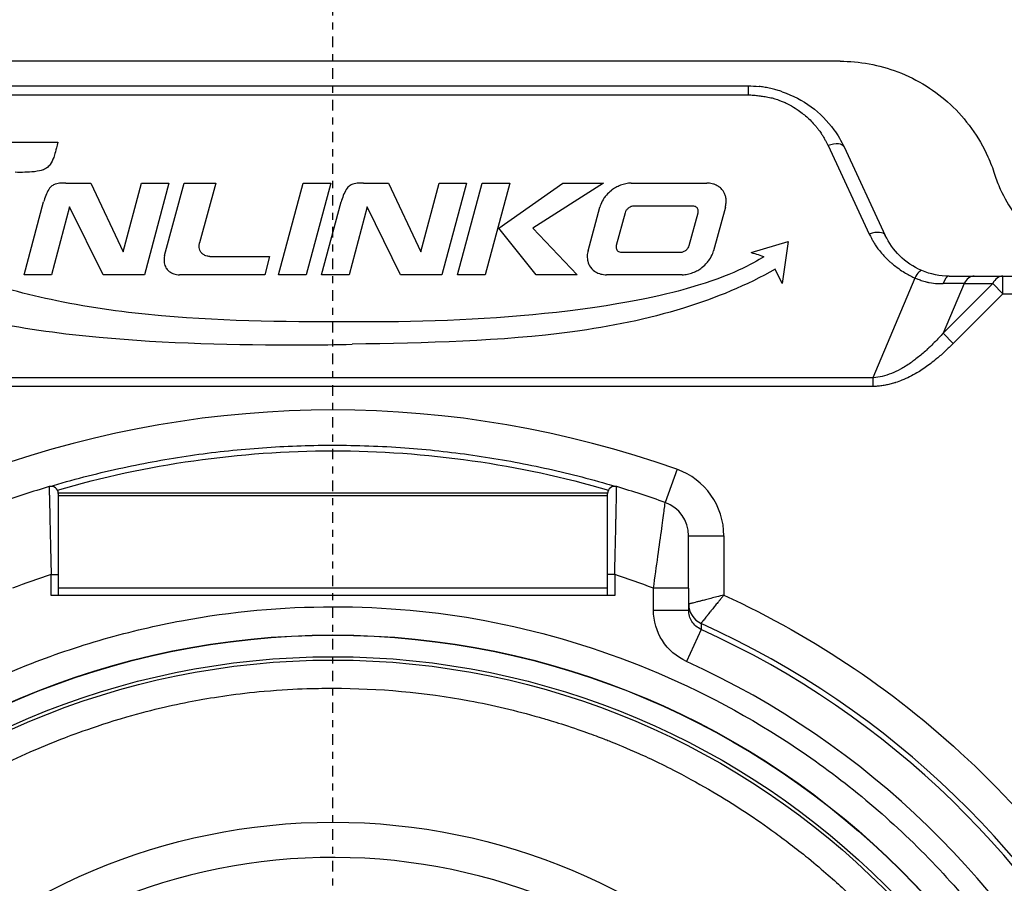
# Model space of a CAD drawing. Header units: millimetres. Extents: x 0 to 7374, y 0 to 4200.
# Tile 30 of 256: x 2032 to 2046, y 945 to 958. Entities that reach past the tile are written whole.
import ezdxf

# ---------------------------------------------------------------- set-up
doc = ezdxf.new("R2010")
doc.units = ezdxf.units.MM
doc.header["$LTSCALE"] = 0.2
doc.linetypes.add('CENTER2', pattern=[1.125, 0.75, -0.125, 0.125, -0.125])
doc.layers.add('02_Center Line', color=1, linetype='CENTER2')

# ---------------------------------------------------------------- blocks, each defined once
blk = doc.blocks.new('A$C98759802')
for p, q in [((7.201, 49.55), (-7.201, 49.55)), ((-5.897, 49.2), (5.897, 49.2)), ((-5.897, 49.075), (5.897, 49.075)), ((5.897, 49.2), (5.897, 49.075)), ((-5.513, 48.4), (-3.907, 48.4)), ((7.03, 48.353), (7.615, 47.097)), ((7.256, 48.334), (7.842, 47.078)), ((-3.79, 47.819), (-3.435, 47.819)), ((-3.435, 47.819), (-2.978, 46.844)), ((-2.978, 46.844), (-2.718, 47.819)), ((-2.718, 47.819), (-2.329, 47.819)), ((-2.329, 47.819), (-2.676, 46.519)), ((-2.389, 46.791), (-2.112, 47.819)), ((-2.112, 47.819), (-1.664, 47.819)), ((-1.664, 47.819), (-1.893, 46.971)), ((-0.771, 46.519), (-0.421, 47.819)), ((-0.421, 47.819), (-0.028, 47.819)), ((-0.028, 47.819), (-0.379, 46.519)), ((0.434, 47.819), (0.789, 47.819)), ((0.789, 47.819), (1.246, 46.844)), ((1.246, 46.844), (1.506, 47.819)), ((1.506, 47.819), (1.895, 47.819)), ((1.895, 47.819), (1.548, 46.519)), ((1.769, 46.519), (2.12, 47.819)), ((2.12, 47.819), (2.512, 47.819)), ((2.512, 47.819), (2.162, 46.519)), ((2.353, 47.18), (3.263, 47.819)), ((3.843, 47.819), (2.839, 47.179)), ((3.263, 47.819), (3.843, 47.819)), ((4.235, 47.819), (5.308, 47.819)), ((-4.384, 46.519), (-4.107, 47.555)), ((-0.16, 46.519), (0.117, 47.555)), ((-3.738, 47.481), (-3.995, 46.519)), ((-3.263, 46.519), (-3.738, 47.481)), ((0.486, 47.481), (0.229, 46.519)), ((0.961, 46.519), (0.486, 47.481)), ((3.622, 46.861), (3.788, 47.478)), ((4.148, 47.4), (4.022, 46.934)), ((5.112, 47.494), (4.271, 47.494)), ((5.059, 46.934), (5.184, 47.4)), ((5.571, 47.478), (5.405, 46.861)), ((2.886, 46.519), (2.353, 47.18)), ((2.839, 47.179), (3.466, 46.519)), ((5.936, 46.835), (6.462, 46.992)), ((6.462, 46.992), (6.379, 46.395)), ((4.095, 46.84), (4.935, 46.84)), ((-1.746, 46.779), (-0.899, 46.779)), ((-0.899, 46.779), (-0.969, 46.519)), ((6.379, 46.395), (6.28, 46.597)), ((-3.995, 46.519), (-4.384, 46.519)), ((-2.676, 46.519), (-3.263, 46.519)), ((-0.969, 46.519), (-2.18, 46.519)), ((-0.379, 46.519), (-0.771, 46.519)), ((0.229, 46.519), (-0.16, 46.519)), ((1.548, 46.519), (0.961, 46.519)), ((2.162, 46.519), (1.769, 46.519)), ((3.466, 46.519), (2.886, 46.519)), ((4.958, 46.52), (3.885, 46.52)), ((8.262, 46.473), (7.664, 45.058)), ((9.105, 46.5), (9.511, 46.5)), ((9.511, 46.25), (9.511, 46.5)), ((9.511, 46.5), (13.5, 46.5)), ((8.961, 46.394), (8.663, 45.69)), ((9.367, 46.394), (8.663, 45.69)), ((8.961, 46.394), (9.367, 46.394)), ((9.511, 46.25), (9.367, 46.394)), ((9.511, 46.25), (8.807, 45.546)), ((9.511, 46.25), (13.5, 46.25)), ((8.807, 45.546), (8.663, 45.69)), ((8.479, 45.5), (8.479, 45.5)), ((7.664, 45.058), (-7.664, 45.058)), ((7.664, 44.933), (-7.664, 44.933)), ((4.885, 43.759), (4.717, 43.287)), ((3.9, 43.421), (-3.9, 43.421)), ((-3.9, 43.416), (-3.9, 42.264)), ((-3.9, 43.387), (3.9, 43.387)), ((3.9, 42.264), (3.9, 43.416)), ((5.05, 42.071), (5.05, 42.816)), ((5.05, 42.816), (5.55, 42.816)), ((5.55, 42.816), (5.55, 41.974)), ((-4, 42.264), (-3.9, 42.264)), ((-4, 41.968), (-4, 42.264)), ((-3.9, 42.264), (-3.9, 41.968)), ((4, 42.264), (3.9, 42.264)), ((3.9, 41.968), (3.9, 42.264)), ((4, 42.264), (4, 41.968)), ((4, 41.968), (-4, 41.968)), ((3.9, 42.07), (-3.9, 42.07)), ((5.05, 42.071), (4.55, 42.071)), ((4.55, 41.76), (4.55, 42.071)), ((5.05, 42.071), (5.05, 41.76)), ((4.55, 41.76), (5.05, 41.76)), ((5.226, 41.486), (5.019, 41.031))]:
    blk.add_line(p, q)
for radius in [11.407, 11.403, 11.099, 11.051, 8.75]:
    blk.add_circle((0, 30), radius)
for centre, radius, start, end in [((0, 30), 14.6, 70.4543, 109.5457), ((4.55, 42.816), 1, 0, 70.4543), ((0, 30), 14.1, 106.6015, 109.5457), ((-4, 43.416), 0.1, 0, 106.6015), ((4, 43.416), 0.1, 73.3985, 180), ((0, 30), 14.1, 70.4543, 73.3985), ((4.55, 42.816), 0.5, 0, 70.4543), ((0, 30), 12.9, 108.0639, 110.6534), ((0, 30), 12.9, 69.3466, 71.9361), ((0, 30), 12.697, 114.3067, 65.6933), ((0, 30), 12.619, 114.4631, 65.5369)]:
    blk.add_arc(centre, radius, start, end)
for centre, major_axis, ratio, start_param, end_param in [((7.03, 48.228), (0.227, 0.106), 0.463622, 0.001193, 1.357829), ((7.03, 48.228), (0.227, 0.106), 0.463622, 6.283175, 6.284378), ((7.615, 46.972), (0.227, 0.106), 0.463622, 6.283183, 7.641127), ((8.262, 46.348), (0.097, 0.23), 0.219169, 6.283185, 7.37531), ((8.748, 46.25), (0, 0.25), 0.40662, 6.283169, 7.243719), ((9.105, 46.25), (0, 0.25), 0.707181, 6.282988, 7.238395), ((9.511, 46.25), (0, 0.25), 0.707107, 0, 0.955318), ((8.388, 46.326), (-0.815, -0.039), 0.070226, 3.929425, 4.361626), ((-0.42, 64.576), (-21.999, 0), 0.866027, 1.570802, 1.602368), ((7.664, 44.933), (0, 0.25), 0.000127, 1.047391, 1.571048), ((5.35, 41.845), (-0.273, 0.123), 0.999989, 0.424221, 1.570796), ((5.35, 41.845), (-0.273, 0.123), 0.999992, 0.424246, 1.570796), ((0, 30), (2.909, -11.765), 0.999998, 3.326169, 6.040807), ((0, 30), (-2.224, -11.913), 0.999998, 0.184575, 2.899213), ((0, 30), (8.231, -0.552), 0.999998, 0.067009, 3.200937)]:
    blk.add_ellipse(centre, major_axis=major_axis, ratio=ratio, start_param=start_param, end_param=end_param)
for points, knots in [([(7.201, 49.55), (7.47, 49.55), (7.755, 49.5), (8.301, 49.292), (8.56, 49.127), (8.984, 48.734), (9.172, 48.476), (9.335, 48.113), (9.367, 48.029), (9.394, 47.945)], [-0.3475, -0.3475, -0.3475, -0.3475, -0.2673239, -0.2673239, -0.1817467, -0.1817467, -0.0908734, -0.0908734, -0.0646507, -0.0646507, -0.0646507, -0.0646507]), ([(5.897, 49.075), (5.909, 49.074), (5.922, 49.073), (5.935, 49.072), (5.959, 49.069), (5.985, 49.067), (6.013, 49.064), (6.035, 49.062), (6.058, 49.059), (6.081, 49.056), (6.107, 49.053), (6.132, 49.048), (6.157, 49.044), (6.183, 49.039), (6.208, 49.034), (6.234, 49.028), (6.243, 49.025), (6.253, 49.023), (6.26, 49.021), (6.271, 49.018), (6.28, 49.015), (6.292, 49.012), (6.303, 49.008), (6.316, 49.004), (6.33, 48.999), (6.345, 48.993), (6.361, 48.987), (6.378, 48.98), (6.395, 48.973), (6.413, 48.965), (6.433, 48.956), (6.44, 48.952), (6.448, 48.948), (6.453, 48.945), (6.493, 48.926), (6.528, 48.905), (6.563, 48.883), (6.571, 48.877), (6.58, 48.872), (6.589, 48.866), (6.613, 48.849), (6.637, 48.832), (6.661, 48.814), (6.706, 48.778), (6.748, 48.741), (6.788, 48.701), (6.809, 48.679), (6.83, 48.657), (6.847, 48.638), (6.857, 48.627), (6.864, 48.617), (6.873, 48.606), (6.882, 48.595), (6.892, 48.582), (6.903, 48.567), (6.914, 48.552), (6.926, 48.535), (6.938, 48.516), (6.942, 48.51), (6.945, 48.504), (6.949, 48.498), (6.961, 48.48), (6.97, 48.463), (6.979, 48.447), (6.988, 48.432), (6.996, 48.417), (7.003, 48.404), (7.01, 48.391), (7.016, 48.379), (7.021, 48.369), (7.024, 48.363), (7.027, 48.358), (7.03, 48.353)], [0, 0, 0, 0, 0.029267, 0.029267, 0.029267, 0.08246, 0.08246, 0.08246, 0.125, 0.125, 0.125, 0.175993, 0.175993, 0.175993, 0.22942, 0.22942, 0.22942, 0.25, 0.25, 0.25, 0.283049, 0.283049, 0.283049, 0.316023, 0.316023, 0.316023, 0.348703, 0.348703, 0.348703, 0.380527, 0.380527, 0.380527, 0.392857, 0.392857, 0.392857, 0.478232, 0.478232, 0.478232, 0.5, 0.5, 0.5, 0.562869, 0.562869, 0.562869, 0.684796, 0.684796, 0.684796, 0.75, 0.75, 0.75, 0.787056, 0.787056, 0.787056, 0.82517, 0.82517, 0.82517, 0.863283, 0.863283, 0.863283, 0.875, 0.875, 0.875, 0.909164, 0.909164, 0.909164, 0.944039, 0.944039, 0.944039, 0.979585, 0.979585, 0.979585, 1, 1, 1, 1]), ([(6.379, 49.117), (6.371, 49.12), (6.364, 49.122), (6.35, 49.127), (6.343, 49.129), (6.338, 49.13), (6.318, 49.137), (6.296, 49.143), (6.249, 49.156), (6.223, 49.162), (6.17, 49.173), (6.144, 49.178), (6.094, 49.186), (6.072, 49.189), (6.049, 49.191)], [0.695899, 0.695899, 0.695899, 0.695899, 0.7198528, 0.7198528, 0.75, 0.75, 0.75, 0.7995699, 0.7995699, 0.8496774, 0.8496774, 0.8951975, 0.8951975, 0.9296937, 0.9296937, 0.9296937, 0.9296937]), ([(6.379, 49.117), (6.527, 49.066), (6.667, 48.993), (6.914, 48.811), (7.023, 48.699), (7.168, 48.501), (7.216, 48.42), (7.256, 48.335)], [0, 0, 0, 0, 0.0474418, 0.0474418, 0.0957764, 0.0957764, 0.1262923, 0.1262923, 0.1262923, 0.1262923]), ([(-3.907, 48.4), (-3.935, 48.282), (-3.949, 48.227), (-3.977, 48.15), (-3.993, 48.115), (-4.033, 48.059), (-4.051, 48.044), (-4.082, 48.022), (-4.104, 48.012), (-4.146, 47.997), (-4.179, 47.989), (-4.33, 47.971), (-4.419, 47.973), (-4.51, 47.973)], [0, 0, 0, 0, 0.0417312, 0.0417312, 0.0752295, 0.0752295, 0.1035656, 0.1035656, 0.1471799, 0.1471799, 0.1845585, 0.1845585, 0.2424641, 0.2424641, 0.2424641, 0.2424641]), ([(-3.79, 47.819), (-3.815, 47.82), (-3.84, 47.82), (-3.886, 47.817), (-3.914, 47.814), (-3.959, 47.799), (-3.975, 47.791), (-4.003, 47.771), (-4.018, 47.756), (-4.066, 47.681), (-4.091, 47.604), (-4.107, 47.555)], [-0.06850441, -0.06850441, -0.06850441, -0.06850441, -0.05160745, -0.05160745, -0.03644505, -0.03644505, -0.0267152, -0.0267152, -0.01767837, -0.01767837, 0, 0, 0, 0]), ([(0.434, 47.819), (0.409, 47.82), (0.385, 47.82), (0.338, 47.817), (0.311, 47.814), (0.265, 47.799), (0.249, 47.791), (0.221, 47.771), (0.206, 47.756), (0.158, 47.681), (0.133, 47.604), (0.117, 47.555)], [-0.06850441, -0.06850441, -0.06850441, -0.06850441, -0.05160745, -0.05160745, -0.03644505, -0.03644505, -0.0267152, -0.0267152, -0.01767837, -0.01767837, 0, 0, 0, 0]), ([(4.235, 47.819), (4.209, 47.819), (4.183, 47.817), (4.158, 47.812), (4.132, 47.806), (4.107, 47.799), (4.082, 47.79), (4.059, 47.78), (4.036, 47.769), (4.014, 47.757), (3.994, 47.745), (3.975, 47.733), (3.957, 47.719), (3.955, 47.717), (3.952, 47.715), (3.949, 47.712), (3.925, 47.693), (3.903, 47.673), (3.884, 47.651), (3.871, 47.636), (3.859, 47.621), (3.848, 47.605), (3.829, 47.577), (3.813, 47.547), (3.801, 47.516), (3.796, 47.504), (3.792, 47.491), (3.788, 47.478)], [-0.06385685, -0.06385685, -0.06385685, -0.06385685, -0.05598475, -0.05598475, -0.05598475, -0.04802971, -0.04802971, -0.04802971, -0.0402242, -0.0402242, -0.0402242, -0.03309375, -0.03309375, -0.03309375, -0.03190061, -0.03190061, -0.03190061, -0.02227465, -0.02227465, -0.02227465, -0.01591741, -0.01591741, -0.01591741, -0.00456715, -0.00456715, -0.00456715, -0.00000044, -0.00000044, -0.00000044, -0.00000044]), ([(5.571, 47.478), (5.577, 47.498), (5.58, 47.519), (5.582, 47.54), (5.582, 47.544), (5.582, 47.547), (5.583, 47.55), (5.583, 47.562), (5.583, 47.573), (5.582, 47.584), (5.581, 47.593), (5.58, 47.602), (5.579, 47.611), (5.578, 47.615), (5.577, 47.619), (5.576, 47.623), (5.573, 47.639), (5.567, 47.656), (5.56, 47.672), (5.554, 47.685), (5.547, 47.697), (5.539, 47.709), (5.537, 47.713), (5.534, 47.716), (5.532, 47.719), (5.525, 47.728), (5.518, 47.735), (5.511, 47.742), (5.504, 47.75), (5.496, 47.756), (5.489, 47.762), (5.482, 47.767), (5.476, 47.771), (5.47, 47.775), (5.461, 47.781), (5.452, 47.786), (5.442, 47.791), (5.429, 47.797), (5.416, 47.802), (5.402, 47.806), (5.378, 47.813), (5.354, 47.817), (5.329, 47.819), (5.322, 47.819), (5.315, 47.819), (5.308, 47.819)], [-0.04234261, -0.04234261, -0.04234261, -0.04234261, -0.03858126, -0.03858126, -0.03858126, -0.03799601, -0.03799601, -0.03799601, -0.03586692, -0.03586692, -0.03586692, -0.03394505, -0.03394505, -0.03394505, -0.03300494, -0.03300494, -0.03300494, -0.02900283, -0.02900283, -0.02900283, -0.02575442, -0.02575442, -0.02575442, -0.02482609, -0.02482609, -0.02482609, -0.02228925, -0.02228925, -0.02228925, -0.01962356, -0.01962356, -0.01962356, -0.01735969, -0.01735969, -0.01735969, -0.01397056, -0.01397056, -0.01397056, -0.00954288, -0.00954288, -0.00954288, -0.00208486, -0.00208486, -0.00208486, 0, 0, 0, 0]), ([(9.394, 47.945), (9.417, 47.874), (9.443, 47.803), (9.584, 47.489), (9.746, 47.265), (10.117, 46.918), (10.348, 46.771), (10.826, 46.592), (11.069, 46.55), (11.3, 46.55)], [0.6759502, 0.6759502, 0.6759502, 0.6759502, 0.6983124, 0.6983124, 0.7769896, 0.7769896, 0.8531913, 0.8531913, 0.9219806, 0.9219806, 0.9219806, 0.9219806]), ([(4.271, 47.494), (4.264, 47.494), (4.257, 47.493), (4.251, 47.492), (4.244, 47.491), (4.237, 47.488), (4.23, 47.486), (4.222, 47.483), (4.214, 47.479), (4.207, 47.474), (4.202, 47.471), (4.197, 47.468), (4.193, 47.464), (4.182, 47.455), (4.172, 47.445), (4.164, 47.435), (4.157, 47.424), (4.151, 47.412), (4.148, 47.4)], [-0.01747663, -0.01747663, -0.01747663, -0.01747663, -0.01541475, -0.01541475, -0.01541475, -0.01325937, -0.01325937, -0.01325937, -0.01056183, -0.01056183, -0.01056183, -0.00871668, -0.00871668, -0.00871668, -0.00432599, -0.00432599, -0.00432599, -0.0000001, -0.0000001, -0.0000001, -0.0000001]), ([(5.184, 47.4), (5.186, 47.406), (5.187, 47.411), (5.187, 47.417), (5.187, 47.425), (5.187, 47.434), (5.185, 47.442), (5.183, 47.448), (5.181, 47.453), (5.178, 47.459), (5.177, 47.461), (5.176, 47.463), (5.173, 47.467), (5.17, 47.47), (5.166, 47.475), (5.159, 47.48), (5.153, 47.484), (5.146, 47.488), (5.138, 47.49), (5.129, 47.493), (5.121, 47.494), (5.112, 47.494)], [-0.02473303, -0.02473303, -0.02473303, -0.02473303, -0.02055098, -0.02055098, -0.02055098, -0.0143335, -0.0143335, -0.0143335, -0.00990996, -0.00990996, -0.00990996, -0.00774523, -0.00774523, -0.00774523, -0.00509922, -0.00509922, -0.00509922, -0.00266154, -0.00266154, -0.00266154, 0, 0, 0, 0]), ([(-1.746, 46.779), (-1.755, 46.779), (-1.765, 46.78), (-1.774, 46.782), (-1.778, 46.782), (-1.781, 46.783), (-1.785, 46.784), (-1.797, 46.787), (-1.808, 46.79), (-1.819, 46.795), (-1.833, 46.802), (-1.845, 46.81), (-1.856, 46.819), (-1.858, 46.822), (-1.861, 46.824), (-1.863, 46.826), (-1.865, 46.828), (-1.868, 46.831), (-1.87, 46.835), (-1.874, 46.839), (-1.877, 46.844), (-1.881, 46.85), (-1.883, 46.855), (-1.886, 46.861), (-1.888, 46.867), (-1.893, 46.879), (-1.896, 46.893), (-1.898, 46.907), (-1.898, 46.911), (-1.899, 46.916), (-1.899, 46.921), (-1.899, 46.93), (-1.898, 46.94), (-1.897, 46.95), (-1.896, 46.957), (-1.895, 46.964), (-1.893, 46.971)], [-0.04983195, -0.04983195, -0.04983195, -0.04983195, -0.04335958, -0.04335958, -0.04335958, -0.04077197, -0.04077197, -0.04077197, -0.03254297, -0.03254297, -0.03254297, -0.02203155, -0.02203155, -0.02203155, -0.01971276, -0.01971276, -0.01971276, -0.01733987, -0.01733987, -0.01733987, -0.01436218, -0.01436218, -0.01436218, -0.01200053, -0.01200053, -0.01200053, -0.00736268, -0.00736268, -0.00736268, -0.00575934, -0.00575934, -0.00575934, -0.00235131, -0.00235131, -0.00235131, -0.000001, -0.000001, -0.000001, -0.000001]), ([(7.615, 47.097), (7.619, 47.088), (7.624, 47.078), (7.63, 47.066), (7.636, 47.054), (7.643, 47.04), (7.651, 47.026), (7.658, 47.012), (7.667, 46.997), (7.677, 46.98), (7.686, 46.964), (7.697, 46.947), (7.709, 46.929), (7.721, 46.912), (7.734, 46.894), (7.749, 46.875), (7.753, 46.869), (7.758, 46.863), (7.762, 46.858), (7.779, 46.837), (7.795, 46.818), (7.811, 46.801), (7.827, 46.783), (7.842, 46.767), (7.857, 46.752), (7.872, 46.738), (7.886, 46.725), (7.898, 46.713), (7.911, 46.701), (7.922, 46.691), (7.933, 46.683), (7.935, 46.68), (7.938, 46.678), (7.942, 46.675), (7.971, 46.651), (8.001, 46.627), (8.032, 46.606), (8.06, 46.585), (8.089, 46.567), (8.113, 46.552), (8.16, 46.523), (8.204, 46.5), (8.251, 46.478), (8.255, 46.477), (8.258, 46.475), (8.262, 46.473)], [0.0000001, 0.0000001, 0.0000001, 0.0000001, 0.0498883, 0.0498883, 0.0498883, 0.0999162, 0.0999162, 0.0999162, 0.146822, 0.146822, 0.146822, 0.1923634, 0.1923634, 0.1923634, 0.2359766, 0.2359766, 0.2359766, 0.25, 0.25, 0.25, 0.3058897, 0.3058897, 0.3058897, 0.3647772, 0.3647772, 0.3647772, 0.424418, 0.424418, 0.424418, 0.4838904, 0.4838904, 0.4838904, 0.5, 0.5, 0.5, 0.6291562, 0.6291562, 0.6291562, 0.75, 0.75, 0.75, 0.9818984, 0.9818984, 0.9818984, 0.9999999, 0.9999999, 0.9999999, 0.9999999]), ([(3.622, 46.861), (3.615, 46.837), (3.611, 46.812), (3.609, 46.754), (3.614, 46.729), (3.625, 46.681), (3.638, 46.652), (3.681, 46.593), (3.708, 46.573), (3.75, 46.547), (3.775, 46.537), (3.829, 46.523), (3.857, 46.52), (3.885, 46.52)], [-0.03396207, -0.03396207, -0.03396207, -0.03396207, -0.03165134, -0.03165134, -0.02865904, -0.02865904, -0.02352661, -0.02352661, -0.01693406, -0.01693406, -0.0083587, -0.0083587, 0, 0, 0, 0]), ([(4.022, 46.934), (4.019, 46.923), (4.018, 46.911), (4.022, 46.89), (4.024, 46.882), (4.032, 46.869), (4.036, 46.863), (4.052, 46.851), (4.06, 46.847), (4.076, 46.842), (4.086, 46.84), (4.095, 46.84)], [-0.02076591, -0.02076591, -0.02076591, -0.02076591, -0.01373833, -0.01373833, -0.00873695, -0.00873695, -0.00538488, -0.00538488, -0.00269422, -0.00269422, 0, 0, 0, 0]), ([(4.935, 46.84), (4.942, 46.84), (4.949, 46.841), (4.956, 46.842), (4.963, 46.844), (4.969, 46.846), (4.976, 46.848), (4.984, 46.852), (4.992, 46.856), (4.999, 46.86), (5.004, 46.863), (5.009, 46.867), (5.014, 46.87), (5.025, 46.879), (5.034, 46.889), (5.042, 46.9), (5.049, 46.91), (5.055, 46.922), (5.059, 46.934)], [-0.01747617, -0.01747617, -0.01747617, -0.01747617, -0.01541445, -0.01541445, -0.01541445, -0.01325923, -0.01325923, -0.01325923, -0.01056188, -0.01056188, -0.01056188, -0.00871687, -0.00871687, -0.00871687, -0.00432608, -0.00432608, -0.00432608, -0.00000095, -0.00000095, -0.00000095, -0.00000095]), ([(4.958, 46.52), (4.984, 46.52), (5.01, 46.523), (5.035, 46.528), (5.061, 46.533), (5.086, 46.54), (5.111, 46.55), (5.134, 46.559), (5.157, 46.57), (5.179, 46.582), (5.199, 46.594), (5.218, 46.607), (5.236, 46.62), (5.239, 46.622), (5.241, 46.625), (5.244, 46.627), (5.268, 46.646), (5.29, 46.667), (5.309, 46.689), (5.322, 46.703), (5.334, 46.718), (5.345, 46.734), (5.364, 46.762), (5.38, 46.792), (5.392, 46.823), (5.397, 46.836), (5.401, 46.848), (5.405, 46.861)], [-0.06385511, -0.06385511, -0.06385511, -0.06385511, -0.05598344, -0.05598344, -0.05598344, -0.04802885, -0.04802885, -0.04802885, -0.04022601, -0.04022601, -0.04022601, -0.03309374, -0.03309374, -0.03309374, -0.03190039, -0.03190039, -0.03190039, -0.02227049, -0.02227049, -0.02227049, -0.01591724, -0.01591724, -0.01591724, -0.00456801, -0.00456801, -0.00456801, -0.00000033, -0.00000033, -0.00000033, -0.00000033]), ([(5.936, 46.835), (5.97, 46.826), (6.005, 46.816), (6.072, 46.795), (6.097, 46.785), (6.116, 46.776)], [-0.01302095, -0.01302095, -0.01302095, -0.01302095, -0.00643559, -0.00643559, 0, 0, 0, 0]), ([(-2.389, 46.791), (-2.398, 46.759), (-2.4, 46.723), (-2.391, 46.664), (-2.383, 46.64), (-2.362, 46.603), (-2.348, 46.584), (-2.304, 46.551), (-2.281, 46.539), (-2.232, 46.524), (-2.206, 46.519), (-2.18, 46.519)], [-0.06013648, -0.06013648, -0.06013648, -0.06013648, -0.03965249, -0.03965249, -0.02521081, -0.02521081, -0.0155236, -0.0155236, -0.0077286, -0.0077286, 0, 0, 0, 0]), ([(6.116, 46.776), (5.959, 46.675), (5.66, 46.507), (4.833, 46.266), (4.225, 46.103), (2.277, 45.886), (1.331, 45.849), (0.408, 45.849)], [-1.368678, -1.368678, -1.368678, -1.368678, -0.601235, -0.601235, -0.27695, -0.27695, 0, 0, 0, 0]), ([(6.28, 46.597), (5.871, 46.369), (5.437, 46.188), (4.467, 45.888), (3.939, 45.783), (2.385, 45.573), (1.311, 45.552), (0.274, 45.534)], [-0.6222004, -0.6222004, -0.6222004, -0.6222004, -0.4750837, -0.4750837, -0.3111073, -0.3111073, 0, 0, 0, 0]), ([(0.408, 45.849), (-0.548, 45.849), (-1.491, 45.853), (-2.934, 45.981), (-3.431, 46.048), (-4.35, 46.238), (-4.772, 46.353), (-5.179, 46.499)], [-0.5667115, -0.5667115, -0.5667115, -0.5667115, -0.2833986, -0.2833986, -0.1324259, -0.1324259, -0.000001, -0.000001, -0.000001, -0.000001]), ([(8.262, 46.473), (8.264, 46.473), (8.267, 46.471), (8.277, 46.467), (8.284, 46.464), (8.3, 46.458), (8.31, 46.454), (8.33, 46.447), (8.339, 46.444), (8.35, 46.44), (8.365, 46.435), (8.378, 46.431), (8.403, 46.425), (8.414, 46.422), (8.433, 46.417), (8.44, 46.415), (8.453, 46.412), (8.458, 46.411), (8.463, 46.41), (8.464, 46.41), (8.465, 46.41), (8.506, 46.402), (8.547, 46.397), (8.613, 46.393), (8.639, 46.393), (8.665, 46.393)], [0.0000005, 0.0000005, 0.0000005, 0.0000005, 0.0661903, 0.0661903, 0.132795, 0.132795, 0.2001699, 0.2001699, 0.25, 0.25, 0.25, 0.3020698, 0.3020698, 0.3556292, 0.3556292, 0.4097345, 0.4097345, 0.4642902, 0.4642902, 0.5, 0.5, 0.5, 0.8030159, 0.8030159, 1, 1, 1, 1]), ([(8.748, 46.5), (8.754, 46.5), (8.762, 46.5), (8.78, 46.5), (8.791, 46.5), (8.815, 46.5), (8.828, 46.5), (8.857, 46.5), (8.873, 46.5), (8.905, 46.5), (8.921, 46.5), (8.938, 46.5), (8.962, 46.5), (8.984, 46.5), (9.026, 46.5), (9.046, 46.5), (9.079, 46.5), (9.093, 46.5), (9.105, 46.5)], [-0.9999997, -0.9999997, -0.9999997, -0.9999997, -0.8955322, -0.8955322, -0.7918104, -0.7918104, -0.6893215, -0.6893215, -0.590331, -0.590331, -0.5, -0.5, -0.5, -0.3273347, -0.3273347, -0.1441245, -0.1441245, 0, 0, 0, 0]), ([(-6.088, 46.194), (-5.681, 46.051), (-5.267, 45.938), (-4.336, 45.747), (-3.821, 45.679), (-2.382, 45.546), (-1.368, 45.524), (-0.42, 45.524)], [-0.5684512, -0.5684512, -0.5684512, -0.5684512, -0.436011, -0.436011, -0.2843235, -0.2843235, 0, 0, 0, 0]), ([(8.663, 45.69), (8.663, 45.69), (8.663, 45.69), (8.645, 45.67), (8.625, 45.649), (8.583, 45.604), (8.56, 45.58), (8.513, 45.533), (8.488, 45.509), (8.456, 45.478), (8.449, 45.472), (8.443, 45.466), (8.421, 45.446), (8.399, 45.426), (8.355, 45.388), (8.333, 45.37), (8.288, 45.333), (8.266, 45.316), (8.23, 45.289), (8.216, 45.279), (8.202, 45.269), (8.155, 45.236), (8.106, 45.205), (8.014, 45.156), (7.972, 45.136), (7.886, 45.102), (7.842, 45.087), (7.758, 45.067), (7.717, 45.061), (7.673, 45.058), (7.668, 45.058), (7.664, 45.058)], [0, 0, 0, 0, 0.0000016, 0.0000016, 0.0808396, 0.0808396, 0.1586359, 0.1586359, 0.2326962, 0.2326962, 0.25, 0.25, 0.25, 0.3066168, 0.3066168, 0.3710108, 0.3710108, 0.4436359, 0.4436359, 0.5, 0.5, 0.5, 0.6447276, 0.6447276, 0.762799, 0.762799, 0.8813995, 0.8813995, 0.9883137, 0.9883137, 1, 1, 1, 1]), ([(8.807, 45.546), (8.769, 45.507), (8.731, 45.47), (8.694, 45.435), (8.653, 45.397), (8.612, 45.362), (8.572, 45.329), (8.544, 45.305), (8.516, 45.283), (8.488, 45.262), (8.461, 45.241), (8.434, 45.222), (8.408, 45.203), (8.38, 45.184), (8.352, 45.165), (8.325, 45.148), (8.313, 45.141), (8.302, 45.134), (8.288, 45.126), (8.256, 45.107), (8.222, 45.088), (8.187, 45.071), (8.151, 45.053), (8.115, 45.037), (8.078, 45.022), (8.049, 45.01), (8.019, 44.999), (7.988, 44.989), (7.984, 44.988), (7.978, 44.986), (7.973, 44.984), (7.95, 44.978), (7.929, 44.971), (7.908, 44.966), (7.886, 44.961), (7.864, 44.956), (7.844, 44.952), (7.82, 44.947), (7.799, 44.944), (7.778, 44.941), (7.754, 44.938), (7.732, 44.936), (7.713, 44.935), (7.694, 44.934), (7.678, 44.933), (7.664, 44.933)], [-0.9999999, -0.9999999, -0.9999999, -0.9999999, -0.8969935, -0.8969935, -0.8969935, -0.7838206, -0.7838206, -0.7838206, -0.702847, -0.702847, -0.702847, -0.6227814, -0.6227814, -0.6227814, -0.5367717, -0.5367717, -0.5367717, -0.5, -0.5, -0.5, -0.4142875, -0.4142875, -0.4142875, -0.3240654, -0.3240654, -0.3240654, -0.25, -0.25, -0.25, -0.2403773, -0.2403773, -0.2403773, -0.2020373, -0.2020373, -0.2020373, -0.1601289, -0.1601289, -0.1601289, -0.1119675, -0.1119675, -0.1119675, -0.0544214, -0.0544214, -0.0544214, -0.0000001, -0.0000001, -0.0000001, -0.0000001]), ([(-4.029, 43.512), (-3.702, 43.61), (-3.372, 43.695), (-2.724, 43.838), (-2.405, 43.897), (-1.764, 43.993), (-1.442, 44.03), (-0.797, 44.081), (-0.473, 44.096), (-0.099, 44.1), (-0.05, 44.1), (0.34, 44.1), (0.681, 44.088), (1.344, 44.04), (1.666, 44.005), (2.307, 43.914), (2.626, 43.857), (3.26, 43.722), (3.574, 43.643), (3.933, 43.54), (3.981, 43.526), (4.029, 43.512)], [0.0000001, 0.0000001, 0.0000001, 0.0000001, 0.1250001, 0.1250001, 0.2439214, 0.2439214, 0.3628394, 0.3628394, 0.4817571, 0.4817571, 0.5, 0.5, 0.625, 0.625, 0.7439221, 0.7439221, 0.8628385, 0.8628385, 0.9817512, 0.9817512, 0.9999999, 0.9999999, 0.9999999, 0.9999999]), ([(-3.912, 43.463), (-2.643, 43.832), (-1.321, 44.021), (0, 44.021), (1.321, 44.021), (2.643, 43.832), (3.912, 43.463)], [-1, -1, -1, -1, -0.5, -0.5, -0.5, 0, 0, 0, 0]), ([(-4.029, 43.512), (-4.029, 43.512), (-4.029, 43.51), (-4.028, 43.5), (-4.028, 43.492), (-4.028, 43.473), (-4.027, 43.46), (-4.027, 43.436), (-4.027, 43.425), (-4.026, 43.395), (-4.026, 43.375), (-4.025, 43.33), (-4.024, 43.305), (-4.023, 43.251), (-4.022, 43.222), (-4.021, 43.174), (-4.021, 43.156), (-4.02, 43.105), (-4.019, 43.071), (-4.017, 43), (-4.017, 42.963), (-4.015, 42.886), (-4.014, 42.847), (-4.012, 42.782), (-4.012, 42.758), (-4.01, 42.693), (-4.009, 42.651), (-4.007, 42.566), (-4.006, 42.523), (-4.004, 42.436), (-4.003, 42.392), (-4.001, 42.32), (-4.001, 42.292), (-4, 42.264)], [-1, -1, -1, -1, -0.931913, -0.931913, -0.863857, -0.863857, -0.795745, -0.795745, -0.75, -0.75, -0.680113, -0.680113, -0.610201, -0.610201, -0.540148, -0.540148, -0.5, -0.5, -0.43056, -0.43056, -0.361113, -0.361113, -0.291535, -0.291535, -0.25, -0.25, -0.181263, -0.181263, -0.112534, -0.112534, -0.043689, -0.043689, 0, 0, 0, 0]), ([(4, 42.264), (4.001, 42.312), (4.002, 42.359), (4.003, 42.406), (4.004, 42.412), (4.004, 42.418), (4.004, 42.423), (4.005, 42.476), (4.006, 42.528), (4.008, 42.58), (4.009, 42.629), (4.01, 42.677), (4.011, 42.724), (4.012, 42.762), (4.013, 42.8), (4.014, 42.836), (4.014, 42.85), (4.014, 42.864), (4.015, 42.877), (4.015, 42.9), (4.016, 42.923), (4.016, 42.946), (4.017, 42.968), (4.017, 42.991), (4.018, 43.012), (4.018, 43.034), (4.019, 43.055), (4.019, 43.076), (4.02, 43.097), (4.02, 43.117), (4.02, 43.136), (4.021, 43.156), (4.021, 43.174), (4.022, 43.193), (4.022, 43.211), (4.022, 43.228), (4.023, 43.245), (4.023, 43.256), (4.023, 43.266), (4.024, 43.277), (4.024, 43.282), (4.024, 43.288), (4.024, 43.294), (4.024, 43.311), (4.025, 43.327), (4.025, 43.342), (4.025, 43.356), (4.026, 43.368), (4.026, 43.38), (4.026, 43.386), (4.026, 43.393), (4.026, 43.399), (4.026, 43.403), (4.026, 43.407), (4.026, 43.411), (4.027, 43.416), (4.027, 43.421), (4.027, 43.426), (4.027, 43.447), (4.028, 43.464), (4.028, 43.477), (4.028, 43.49), (4.028, 43.499), (4.028, 43.505), (4.029, 43.51), (4.029, 43.512), (4.029, 43.512)], [0, 0, 0, 0, 0.0142324, 0.0142324, 0.0142324, 0.0159548, 0.0159548, 0.0159548, 0.0318954, 0.0318954, 0.0318954, 0.0470112, 0.0470112, 0.0470112, 0.0592382, 0.0592382, 0.0592382, 0.0638298, 0.0638298, 0.0638298, 0.071783, 0.071783, 0.071783, 0.079776, 0.079776, 0.079776, 0.0878159, 0.0878159, 0.0878159, 0.0958472, 0.0958472, 0.0958472, 0.1038157, 0.1038157, 0.1038157, 0.1118063, 0.1118063, 0.1118063, 0.1168994, 0.1168994, 0.1168994, 0.1197969, 0.1197969, 0.1197969, 0.1286749, 0.1286749, 0.1286749, 0.1363081, 0.1363081, 0.1363081, 0.140517, 0.140517, 0.140517, 0.1433655, 0.1433655, 0.1433655, 0.1473545, 0.1473545, 0.1473545, 0.1638082, 0.1638082, 0.1638082, 0.1792953, 0.1792953, 0.1792953, 0.1922707, 0.1922707, 0.1922707, 0.1922707]), ([(4.55, 42.071), (4.572, 42.225), (4.594, 42.38), (4.634, 42.668), (4.653, 42.803), (4.684, 43.031), (4.696, 43.125), (4.713, 43.253), (4.717, 43.287), (4.717, 43.287)], [0, 0, 0, 0, 0.25, 0.25, 0.5, 0.5, 0.75, 0.75, 1, 1, 1, 1]), ([(0, 16.803), (-0.722, 16.803), (-1.428, 16.859), (-2.119, 16.971), (-2.835, 17.088), (-3.548, 17.267), (-4.257, 17.508), (-4.981, 17.755), (-5.679, 18.062), (-6.35, 18.431), (-7.026, 18.802), (-7.665, 19.229), (-8.266, 19.712), (-8.863, 20.191), (-9.42, 20.728), (-9.939, 21.322), (-10.446, 21.903), (-10.894, 22.513), (-11.282, 23.153), (-11.662, 23.778), (-11.987, 24.431), (-12.258, 25.111), (-12.524, 25.776), (-12.734, 26.459), (-12.888, 27.158), (-13.043, 27.863), (-13.14, 28.565), (-13.18, 29.264), (-13.22, 29.989), (-13.199, 30.723), (-13.116, 31.468), (-13.031, 32.228), (-12.88, 32.975), (-12.665, 33.711), (-12.448, 34.451), (-12.169, 35.166), (-11.826, 35.857), (-11.487, 36.543), (-11.083, 37.203), (-10.615, 37.837), (-10.157, 38.457), (-9.657, 39.026), (-9.116, 39.543), (-8.587, 40.048), (-8.02, 40.507), (-7.414, 40.918), (-6.821, 41.32), (-6.2, 41.672), (-5.55, 41.974)], [0, 0, 0, 0, 0.0625, 0.0625, 0.0625, 0.125, 0.125, 0.125, 0.1875, 0.1875, 0.1875, 0.25, 0.25, 0.25, 0.3125, 0.3125, 0.3125, 0.375, 0.375, 0.375, 0.4375, 0.4375, 0.4375, 0.5, 0.5, 0.5, 0.5625, 0.5625, 0.5625, 0.625, 0.625, 0.625, 0.6875, 0.6875, 0.6875, 0.75, 0.75, 0.75, 0.8125, 0.8125, 0.8125, 0.875, 0.875, 0.875, 0.9375, 0.9375, 0.9375, 1, 1, 1, 1]), ([(5.55, 41.974), (6.205, 41.67), (6.822, 41.322), (7.402, 40.93), (8.003, 40.523), (8.574, 40.061), (9.116, 39.543), (9.669, 39.015), (10.172, 38.443), (10.627, 37.826), (11.084, 37.205), (11.484, 36.549), (11.826, 35.857), (12.166, 35.172), (12.446, 34.451), (12.667, 33.694), (12.883, 32.954), (13.032, 32.212), (13.116, 31.468), (13.197, 30.741), (13.218, 30.012), (13.178, 29.28), (13.139, 28.565), (13.042, 27.858), (12.888, 27.158), (12.733, 26.454), (12.526, 25.776), (12.267, 25.126), (11.999, 24.451), (11.671, 23.793), (11.282, 23.153), (10.885, 22.499), (10.435, 21.884), (9.93, 21.307), (9.422, 20.727), (8.868, 20.196), (8.266, 19.712), (7.67, 19.233), (7.026, 18.804), (6.334, 18.426), (5.658, 18.056), (4.966, 17.75), (4.257, 17.508), (3.565, 17.272), (2.858, 17.095), (2.135, 16.976), (1.428, 16.861), (0.717, 16.803), (0, 16.803)], [0, 0, 0, 0, 0.0625, 0.0625, 0.0625, 0.125, 0.125, 0.125, 0.1875, 0.1875, 0.1875, 0.25, 0.25, 0.25, 0.3125, 0.3125, 0.3125, 0.375, 0.375, 0.375, 0.4375, 0.4375, 0.4375, 0.5, 0.5, 0.5, 0.5625, 0.5625, 0.5625, 0.625, 0.625, 0.625, 0.6875, 0.6875, 0.6875, 0.75, 0.75, 0.75, 0.8125, 0.8125, 0.8125, 0.875, 0.875, 0.875, 0.9375, 0.9375, 0.9375, 1, 1, 1, 1]), ([(5.55, 41.974), (5.517, 41.965), (5.484, 41.957), (5.423, 41.941), (5.394, 41.934), (5.341, 41.92), (5.315, 41.913), (5.268, 41.901), (5.247, 41.896), (5.222, 41.889), (5.217, 41.888), (5.196, 41.883), (5.179, 41.879), (5.149, 41.871), (5.135, 41.867), (5.113, 41.861), (5.104, 41.859), (5.087, 41.855), (5.08, 41.853), (5.068, 41.85), (5.063, 41.849), (5.055, 41.847), (5.053, 41.846), (5.05, 41.845), (5.05, 41.845), (5.05, 41.845)], [-1, -1, -1, -1, -0.863427, -0.863427, -0.74123, -0.74123, -0.627853, -0.627853, -0.523065, -0.523065, -0.5, -0.5, -0.410221, -0.410221, -0.321698, -0.321698, -0.25, -0.25, -0.179245, -0.179245, -0.108727, -0.108727, -0.038329, -0.038329, 0, 0, 0, 0]), ([(5.55, 41.974), (5.539, 41.96), (5.528, 41.947), (5.512, 41.927), (5.507, 41.921), (5.498, 41.909), (5.494, 41.905), (5.488, 41.898), (5.486, 41.895), (5.48, 41.888), (5.477, 41.883), (5.46, 41.862), (5.446, 41.846), (5.419, 41.813), (5.406, 41.796), (5.381, 41.765), (5.369, 41.751), (5.351, 41.728), (5.344, 41.719), (5.335, 41.708), (5.333, 41.705), (5.331, 41.702), (5.33, 41.702), (5.327, 41.698), (5.325, 41.695), (5.321, 41.69), (5.319, 41.688), (5.316, 41.684), (5.314, 41.682), (5.306, 41.672), (5.301, 41.665), (5.288, 41.65), (5.281, 41.641), (5.268, 41.624), (5.261, 41.616), (5.254, 41.608), (5.254, 41.607), (5.248, 41.599), (5.243, 41.594), (5.238, 41.587), (5.236, 41.584), (5.23, 41.577), (5.228, 41.574), (5.227, 41.572), (5.227, 41.572), (5.227, 41.572)], [0, 0, 0, 0, 0.00512698, 0.00512698, 0.0077244, 0.0077244, 0.00953397, 0.00953397, 0.01055465, 0.01055465, 0.01236862, 0.01236862, 0.01894615, 0.01894615, 0.02604108, 0.02604108, 0.03245545, 0.03245545, 0.0368194, 0.0368194, 0.03799663, 0.03799663, 0.03832914, 0.03832914, 0.03999146, 0.03999146, 0.04092203, 0.04092203, 0.04226031, 0.04226031, 0.04617744, 0.04617744, 0.0517875, 0.0517875, 0.05825657, 0.05825657, 0.05915213, 0.05915213, 0.06522783, 0.06522783, 0.06838531, 0.06838531, 0.07723815, 0.07723815, 0.07946887, 0.07946887, 0.07946887, 0.07946887]), ([(-11.807, 30), (-11.807, 30.741), (-11.742, 31.46), (-11.612, 32.158), (-11.476, 32.892), (-11.264, 33.621), (-10.978, 34.346), (-10.683, 35.091), (-10.315, 35.8), (-9.875, 36.471), (-9.431, 37.149), (-8.922, 37.775), (-8.348, 38.348), (-7.781, 38.916), (-7.148, 39.428), (-6.449, 39.884), (-5.77, 40.326), (-5.069, 40.691), (-4.346, 40.978), (-3.995, 41.116), (-3.629, 41.241), (-3.246, 41.35), (-2.875, 41.456), (-2.509, 41.543), (-2.148, 41.609), (-1.439, 41.741), (-0.723, 41.807), (0, 41.807)], [0.5, 0.5, 0.5, 0.5, 0.5625, 0.5625, 0.5625, 0.625, 0.625, 0.625, 0.6875, 0.6875, 0.6875, 0.75, 0.75, 0.75, 0.8125, 0.8125, 0.8125, 0.875, 0.875, 0.875, 0.90625, 0.90625, 0.90625, 0.9375, 0.9375, 0.9375, 1, 1, 1, 1]), ([(0, 41.807), (0.741, 41.807), (1.461, 41.742), (2.158, 41.612), (2.892, 41.476), (3.621, 41.264), (4.346, 40.978), (5.091, 40.683), (5.8, 40.315), (6.471, 39.875), (7.149, 39.431), (7.775, 38.922), (8.348, 38.348), (8.916, 37.781), (9.428, 37.148), (9.884, 36.449), (10.326, 35.77), (10.691, 35.069), (10.978, 34.346), (11.116, 33.995), (11.241, 33.629), (11.35, 33.246), (11.456, 32.875), (11.543, 32.509), (11.609, 32.148), (11.741, 31.439), (11.806, 30.723), (11.807, 30), (11.807, 29.259), (11.742, 28.54), (11.612, 27.842), (11.476, 27.108), (11.264, 26.379), (10.978, 25.654), (10.683, 24.909), (10.315, 24.2), (9.875, 23.529), (9.431, 22.851), (8.922, 22.225), (8.348, 21.652), (7.781, 21.084), (7.148, 20.572), (6.449, 20.116), (5.77, 19.674), (5.069, 19.309), (4.346, 19.022), (3.995, 18.884), (3.629, 18.759), (3.246, 18.65), (2.875, 18.544), (2.509, 18.457), (2.148, 18.391), (1.439, 18.259), (0.723, 18.193), (0, 18.193)], [0, 0, 0, 0, 0.0625, 0.0625, 0.0625, 0.125, 0.125, 0.125, 0.1875, 0.1875, 0.1875, 0.25, 0.25, 0.25, 0.3125, 0.3125, 0.3125, 0.375, 0.375, 0.375, 0.40625, 0.40625, 0.40625, 0.4375, 0.4375, 0.4375, 0.5, 0.5, 0.5, 0.5625, 0.5625, 0.5625, 0.625, 0.625, 0.625, 0.6875, 0.6875, 0.6875, 0.75, 0.75, 0.75, 0.8125, 0.8125, 0.8125, 0.875, 0.875, 0.875, 0.90625, 0.90625, 0.90625, 0.9375, 0.9375, 0.9375, 1, 1, 1, 1]), ([(5.019, 41.031), (4.879, 41.095), (4.759, 41.199), (4.595, 41.455), (4.55, 41.607), (4.55, 41.76)], [0, 0, 0, 0, 0.5, 0.5, 1, 1, 1, 1]), ([(5.226, 41.486), (5.173, 41.51), (5.128, 41.549), (5.067, 41.645), (5.05, 41.702), (5.05, 41.76)], [-1, -1, -1, -1, -0.5, -0.5, 0, 0, 0, 0]), ([(-10.651, 30), (-10.651, 30.65), (-10.592, 31.299), (-10.474, 31.938), (-10.412, 32.272), (-10.334, 32.603), (-10.239, 32.929), (-10.231, 32.958), (-10.199, 33.071), (-10.13, 33.293), (-10.083, 33.43), (-10.041, 33.554), (-9.967, 33.758), (-9.92, 33.88), (-9.904, 33.921), (-9.873, 33.998), (-9.776, 34.237), (-9.589, 34.642), (-9.465, 34.88), (-9.273, 35.25), (-9.085, 35.56), (-8.917, 35.818), (-8.834, 35.944), (-8.646, 36.221), (-8.405, 36.541), (-8.269, 36.71), (-8.098, 36.922), (-7.795, 37.265), (-7.599, 37.464), (-7.532, 37.532), (-7.019, 38.044), (-5.888, 38.965), (-4.595, 39.637), (-3.921, 39.904), (-3.835, 39.937), (-3.586, 40.035), (-3.175, 40.172), (-2.927, 40.244), (-2.549, 40.353), (-2.221, 40.425), (-1.947, 40.476), (-1.682, 40.525), (-1.358, 40.575), (-0.974, 40.609), (-0.736, 40.63), (-0.334, 40.65), (-0.086, 40.651), (0, 40.651)], [0.5, 0.5, 0.5, 0.5, 0.5625, 0.5625, 0.5625, 0.59375, 0.59375, 0.59375, 0.6015625, 0.609375, 0.609375, 0.609375, 0.6171875, 0.625, 0.625, 0.625, 0.640625, 0.65625, 0.65625, 0.65625, 0.6875, 0.6875, 0.6875, 0.703125, 0.71875, 0.71875, 0.71875, 0.734375, 0.75, 0.75, 0.75, 0.8125, 0.875, 0.875, 0.875, 0.890625, 0.90625, 0.90625, 0.90625, 0.9375, 0.9375, 0.9375, 0.96875, 0.96875, 0.96875, 0.984375, 1, 1, 1, 1]), ([(0, 40.651), (0.65, 40.651), (1.299, 40.592), (1.938, 40.474), (2.272, 40.412), (2.603, 40.334), (2.929, 40.239), (2.958, 40.231), (3.072, 40.199), (3.293, 40.129), (3.43, 40.083), (3.554, 40.041), (3.758, 39.967), (3.88, 39.92), (3.921, 39.904), (3.998, 39.873), (4.237, 39.776), (4.642, 39.589), (4.88, 39.465), (5.25, 39.273), (5.56, 39.085), (5.818, 38.917), (5.944, 38.834), (6.221, 38.646), (6.541, 38.405), (6.71, 38.269), (6.922, 38.098), (7.265, 37.795), (7.464, 37.599), (7.532, 37.532), (8.044, 37.019), (8.965, 35.888), (9.637, 34.595), (9.904, 33.921), (9.938, 33.835), (10.035, 33.585), (10.172, 33.175), (10.244, 32.927), (10.353, 32.549), (10.425, 32.22), (10.476, 31.947), (10.525, 31.681), (10.575, 31.357), (10.609, 30.974), (10.63, 30.735), (10.65, 30.332), (10.651, 30.085), (10.651, 30), (10.651, 29.35), (10.592, 28.701), (10.474, 28.062), (10.412, 27.728), (10.334, 27.397), (10.239, 27.071), (10.231, 27.042), (10.199, 26.929), (10.13, 26.707), (10.083, 26.57), (10.041, 26.446), (9.967, 26.242), (9.92, 26.12), (9.904, 26.079), (9.873, 26.002), (9.776, 25.763), (9.589, 25.358), (9.465, 25.12), (9.273, 24.75), (9.085, 24.44), (8.917, 24.182), (8.834, 24.056), (8.646, 23.779), (8.405, 23.459), (8.269, 23.29), (8.098, 23.078), (7.795, 22.735), (7.599, 22.536), (7.532, 22.468), (7.019, 21.956), (5.888, 21.035), (4.595, 20.363), (3.921, 20.096), (3.835, 20.063), (3.586, 19.965), (3.175, 19.828), (2.927, 19.756), (2.549, 19.647), (2.221, 19.575), (1.947, 19.524), (1.682, 19.475), (1.358, 19.425), (0.974, 19.391), (0.736, 19.37), (0.334, 19.35), (0.086, 19.349), (0, 19.349)], [0, 0, 0, 0, 0.0625, 0.0625, 0.0625, 0.09375, 0.09375, 0.09375, 0.101562, 0.109375, 0.109375, 0.109375, 0.117188, 0.125, 0.125, 0.125, 0.140625, 0.15625, 0.15625, 0.15625, 0.1875, 0.1875, 0.1875, 0.203125, 0.21875, 0.21875, 0.21875, 0.234375, 0.25, 0.25, 0.25, 0.3125, 0.375, 0.375, 0.375, 0.390625, 0.40625, 0.40625, 0.40625, 0.4375, 0.4375, 0.4375, 0.46875, 0.46875, 0.46875, 0.484375, 0.5, 0.5, 0.5, 0.5625, 0.5625, 0.5625, 0.59375, 0.59375, 0.59375, 0.601562, 0.609375, 0.609375, 0.609375, 0.617188, 0.625, 0.625, 0.625, 0.640625, 0.65625, 0.65625, 0.65625, 0.6875, 0.6875, 0.6875, 0.703125, 0.71875, 0.71875, 0.71875, 0.734375, 0.75, 0.75, 0.75, 0.8125, 0.875, 0.875, 0.875, 0.890625, 0.90625, 0.90625, 0.90625, 0.9375, 0.9375, 0.9375, 0.96875, 0.96875, 0.96875, 0.984375, 1, 1, 1, 1])]:
    blk.add_open_spline(points, degree=3, knots=knots)
for points in [[(5.897, 49.2), (5.947, 49.2), (5.998, 49.197), (6.049, 49.191)], [(8.359, 46.579), (8.12, 46.68), (7.94, 46.867), (7.842, 47.077)], [(8.748, 46.5), (8.621, 46.5), (8.486, 46.525), (8.359, 46.579)], [(5.227, 41.572), (5.226, 41.543), (5.226, 41.515), (5.226, 41.486)]]:
    blk.add_open_spline(points, degree=3)
at = {"layer": '02_Center Line'}
blk.add_line((0, -20), (0, 2161), dxfattribs=at)

msp = doc.modelspace()

# ---------------------------------------------------------------- block references
msp.add_blockref('A$C98759802', (2036.257, 907.397))

doc.saveas('drawing.dxf')
